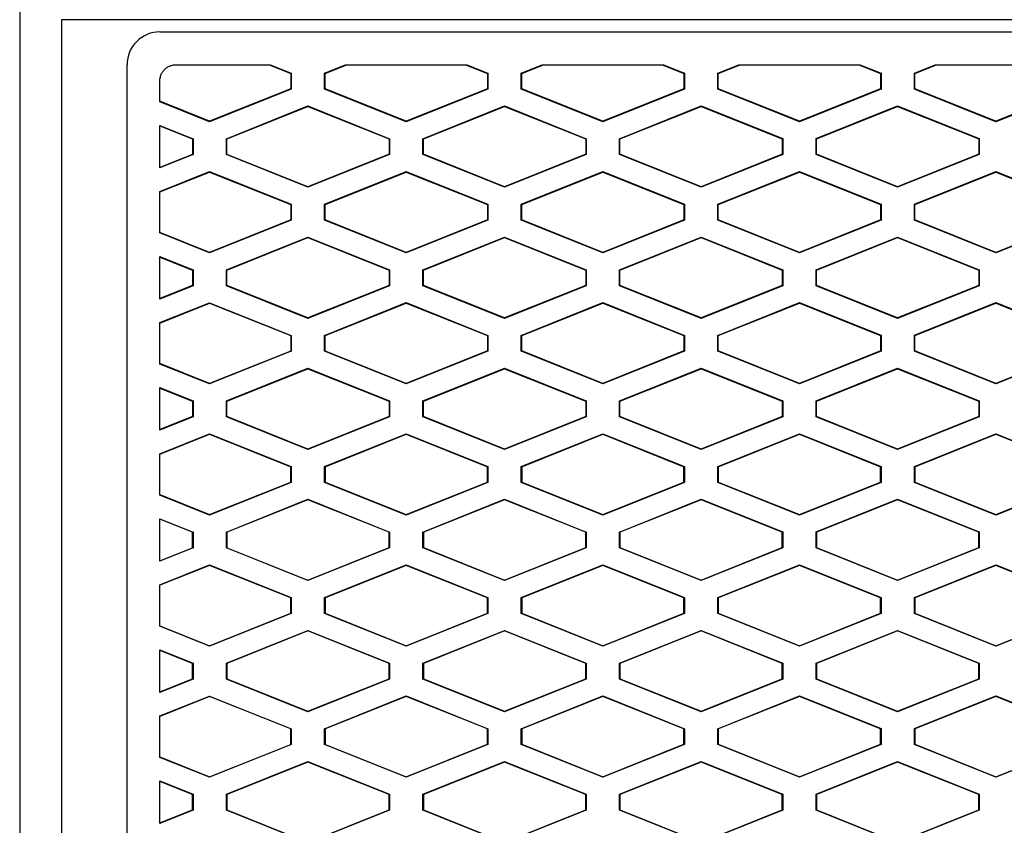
# Model space of a CAD drawing. Header units: millimetres. Extents: x 82 to 1002, y -172 to 1064.
# Tile 103 of 159: x 651 to 666, y 543 to 555. Entities that reach past the tile are written whole.
import ezdxf

# ---------------------------------------------------------------- set-up
doc = ezdxf.new("R2010")
doc.units = ezdxf.units.MM

msp = doc.modelspace()

# ---------------------------------------------------------------- linework, layer by layer
at = {"color": 7, "linetype": 'Continuous', "lineweight": 25}
for p, q in [((679.984, 555.336), (651.462, 555.336)), ((651.462, 555.336), (651.462, 529.695)), ((652.962, 555.15), (678.484, 555.15)), ((652.462, 530.695), (652.462, 554.65)), ((653.212, 554.65), (654.647, 554.65)), ((654.628, 554.65), (654.961, 554.517)), ((654.647, 554.65), (654.968, 554.521)), ((655.477, 554.521), (655.797, 554.65)), ((655.484, 554.517), (655.816, 554.65)), ((655.797, 554.65), (657.647, 554.65)), ((657.628, 554.65), (657.961, 554.517)), ((657.647, 554.65), (657.968, 554.521)), ((658.477, 554.521), (658.797, 554.65)), ((658.484, 554.517), (658.816, 554.65)), ((658.797, 554.65), (660.647, 554.65)), ((660.628, 554.65), (660.961, 554.517)), ((660.647, 554.65), (660.968, 554.521)), ((661.477, 554.521), (661.797, 554.65)), ((661.484, 554.517), (661.816, 554.65)), ((661.797, 554.65), (663.647, 554.65)), ((663.628, 554.65), (663.961, 554.517)), ((663.647, 554.65), (663.968, 554.522)), ((664.477, 554.522), (664.797, 554.65)), ((664.484, 554.517), (664.816, 554.65)), ((664.797, 554.65), (666.647, 554.65)), ((654.968, 554.521), (654.961, 554.517)), ((654.961, 554.517), (654.961, 554.282)), ((654.968, 554.521), (654.968, 554.278)), ((655.477, 554.278), (655.477, 554.521)), ((655.484, 554.517), (655.477, 554.521)), ((655.484, 554.282), (655.484, 554.517)), ((657.968, 554.521), (657.961, 554.517)), ((657.961, 554.517), (657.961, 554.283)), ((657.968, 554.521), (657.968, 554.278)), ((658.477, 554.278), (658.477, 554.521)), ((658.484, 554.517), (658.477, 554.521)), ((658.484, 554.283), (658.484, 554.517)), ((660.968, 554.521), (660.961, 554.517)), ((660.961, 554.517), (660.961, 554.283)), ((660.968, 554.521), (660.968, 554.278)), ((661.477, 554.278), (661.477, 554.521)), ((661.484, 554.517), (661.477, 554.521)), ((661.484, 554.283), (661.484, 554.517)), ((663.968, 554.522), (663.961, 554.517)), ((663.961, 554.517), (663.961, 554.283)), ((663.968, 554.522), (663.968, 554.278)), ((664.477, 554.278), (664.477, 554.522)), ((664.484, 554.517), (664.477, 554.522)), ((664.484, 554.283), (664.484, 554.517)), ((652.962, 554.084), (652.962, 554.4)), ((654.961, 554.282), (653.722, 553.787)), ((654.968, 554.278), (653.722, 553.78)), ((654.961, 554.282), (654.968, 554.278)), ((655.484, 554.282), (655.477, 554.278)), ((656.722, 553.78), (655.477, 554.278)), ((656.722, 553.787), (655.484, 554.282)), ((657.961, 554.283), (656.722, 553.787)), ((657.968, 554.278), (656.722, 553.78)), ((657.961, 554.283), (657.968, 554.278)), ((658.484, 554.283), (658.477, 554.278)), ((659.722, 553.78), (658.477, 554.278)), ((659.722, 553.787), (658.484, 554.283)), ((660.961, 554.283), (659.722, 553.787)), ((660.968, 554.278), (659.722, 553.78)), ((660.961, 554.283), (660.968, 554.278)), ((661.484, 554.283), (661.477, 554.278)), ((662.722, 553.78), (661.477, 554.278)), ((662.722, 553.787), (661.484, 554.283)), ((663.961, 554.283), (662.722, 553.787)), ((663.968, 554.278), (662.722, 553.78)), ((663.961, 554.283), (663.968, 554.278)), ((664.484, 554.283), (664.477, 554.278)), ((665.722, 553.78), (664.477, 554.278)), ((665.722, 553.787), (664.484, 554.283)), ((666.961, 554.283), (665.722, 553.787)), ((666.968, 554.278), (665.722, 553.78)), ((653.722, 553.787), (652.962, 554.091)), ((653.722, 553.78), (652.962, 554.084)), ((653.977, 553.521), (655.222, 554.02)), ((653.984, 553.517), (655.222, 554.012)), ((655.222, 554.02), (656.468, 553.521)), ((655.222, 554.012), (655.222, 554.02)), ((655.222, 554.012), (656.461, 553.517)), ((656.977, 553.521), (658.222, 554.02)), ((656.984, 553.517), (658.222, 554.012)), ((658.222, 554.02), (659.468, 553.521)), ((658.222, 554.012), (658.222, 554.02)), ((658.222, 554.012), (659.461, 553.517)), ((659.977, 553.521), (661.222, 554.02)), ((659.984, 553.517), (661.222, 554.012)), ((661.222, 554.02), (662.468, 553.522)), ((661.222, 554.012), (661.222, 554.02)), ((661.222, 554.012), (662.461, 553.517)), ((662.977, 553.522), (664.222, 554.02)), ((662.984, 553.517), (664.222, 554.012)), ((664.222, 554.02), (665.468, 553.522)), ((664.222, 554.012), (664.222, 554.02)), ((664.222, 554.012), (665.461, 553.517)), ((653.722, 553.787), (653.722, 553.78)), ((656.722, 553.787), (656.722, 553.78)), ((659.722, 553.787), (659.722, 553.78)), ((662.722, 553.787), (662.722, 553.78)), ((665.722, 553.787), (665.722, 553.78)), ((652.962, 553.724), (653.468, 553.521)), ((652.962, 553.075), (652.962, 553.724)), ((652.962, 553.716), (653.461, 553.517)), ((653.468, 553.521), (653.461, 553.517)), ((653.461, 553.517), (653.461, 553.282)), ((653.468, 553.521), (653.468, 553.278)), ((653.977, 553.278), (653.977, 553.521)), ((653.984, 553.517), (653.977, 553.521)), ((653.984, 553.282), (653.984, 553.517)), ((656.461, 553.517), (656.468, 553.521)), ((656.461, 553.517), (656.461, 553.283)), ((656.468, 553.521), (656.468, 553.278)), ((656.977, 553.278), (656.977, 553.521)), ((656.984, 553.517), (656.977, 553.521)), ((656.984, 553.283), (656.984, 553.517)), ((659.461, 553.517), (659.468, 553.521)), ((659.461, 553.517), (659.461, 553.283)), ((659.468, 553.521), (659.468, 553.278)), ((659.977, 553.278), (659.977, 553.521)), ((659.984, 553.517), (659.977, 553.521)), ((659.984, 553.283), (659.984, 553.517)), ((662.461, 553.517), (662.468, 553.522)), ((662.461, 553.517), (662.461, 553.283)), ((662.468, 553.522), (662.468, 553.278)), ((662.977, 553.278), (662.977, 553.522)), ((662.984, 553.517), (662.977, 553.522)), ((662.984, 553.283), (662.984, 553.517)), ((665.461, 553.517), (665.468, 553.522)), ((665.461, 553.517), (665.461, 553.283)), ((665.468, 553.522), (665.468, 553.278)), ((653.461, 553.282), (652.962, 553.083)), ((653.468, 553.278), (652.962, 553.075)), ((653.461, 553.282), (653.468, 553.278)), ((653.984, 553.282), (653.977, 553.278)), ((655.222, 552.78), (653.977, 553.278)), ((655.222, 552.787), (653.984, 553.282)), ((656.461, 553.283), (655.222, 552.787)), ((656.468, 553.278), (655.222, 552.78)), ((656.461, 553.283), (656.468, 553.278)), ((656.984, 553.283), (656.977, 553.278)), ((658.222, 552.78), (656.977, 553.278)), ((658.222, 552.787), (656.984, 553.283)), ((659.461, 553.283), (658.222, 552.787)), ((659.468, 553.278), (658.222, 552.78)), ((659.461, 553.283), (659.468, 553.278)), ((659.984, 553.283), (659.977, 553.278)), ((661.222, 552.78), (659.977, 553.278)), ((661.222, 552.787), (659.984, 553.283)), ((662.461, 553.283), (661.222, 552.787)), ((662.468, 553.278), (661.222, 552.78)), ((662.461, 553.283), (662.468, 553.278)), ((662.984, 553.283), (662.977, 553.278)), ((664.222, 552.78), (662.977, 553.278)), ((664.222, 552.787), (662.984, 553.283)), ((665.461, 553.283), (664.222, 552.787)), ((665.468, 553.278), (664.222, 552.78)), ((665.461, 553.283), (665.468, 553.278)), ((652.962, 552.715), (653.722, 553.019)), ((652.962, 552.708), (653.722, 553.012)), ((653.722, 553.019), (654.968, 552.521)), ((653.722, 553.019), (653.722, 553.012)), ((653.722, 553.012), (654.961, 552.517)), ((655.477, 552.521), (656.722, 553.02)), ((655.484, 552.517), (656.722, 553.012)), ((656.722, 553.02), (657.968, 552.521)), ((656.722, 553.02), (656.722, 553.012)), ((656.722, 553.012), (657.961, 552.517)), ((658.477, 552.521), (659.722, 553.02)), ((658.484, 552.517), (659.722, 553.012)), ((659.722, 553.02), (660.968, 552.521)), ((659.722, 553.02), (659.722, 553.012)), ((659.722, 553.012), (660.961, 552.517)), ((661.477, 552.521), (662.722, 553.02)), ((661.484, 552.517), (662.722, 553.012)), ((662.722, 553.02), (663.968, 552.522)), ((662.722, 553.02), (662.722, 553.012)), ((662.722, 553.012), (663.961, 552.517)), ((664.477, 552.522), (665.722, 553.02)), ((664.484, 552.517), (665.722, 553.012)), ((665.722, 553.02), (666.968, 552.522)), ((665.722, 553.012), (665.722, 553.02)), ((665.722, 553.012), (666.961, 552.517)), ((652.962, 552.084), (652.962, 552.715)), ((655.222, 552.78), (655.222, 552.787)), ((658.222, 552.78), (658.222, 552.787)), ((661.222, 552.78), (661.222, 552.787)), ((664.222, 552.78), (664.222, 552.787)), ((654.961, 552.517), (654.968, 552.521)), ((654.961, 552.517), (654.961, 552.282)), ((654.968, 552.521), (654.968, 552.278)), ((655.477, 552.278), (655.477, 552.521)), ((655.484, 552.517), (655.477, 552.521)), ((655.484, 552.282), (655.484, 552.517)), ((657.961, 552.517), (657.968, 552.521)), ((657.961, 552.517), (657.961, 552.283)), ((657.968, 552.521), (657.968, 552.278)), ((658.477, 552.278), (658.477, 552.521)), ((658.484, 552.517), (658.477, 552.521)), ((658.484, 552.283), (658.484, 552.517)), ((660.961, 552.517), (660.968, 552.521)), ((660.961, 552.517), (660.961, 552.283)), ((660.968, 552.521), (660.968, 552.278)), ((661.477, 552.278), (661.477, 552.521)), ((661.484, 552.517), (661.477, 552.521)), ((661.484, 552.283), (661.484, 552.517)), ((663.961, 552.517), (663.968, 552.522)), ((663.961, 552.517), (663.961, 552.283)), ((663.968, 552.522), (663.968, 552.278)), ((664.477, 552.278), (664.477, 552.522)), ((664.484, 552.517), (664.477, 552.522)), ((664.484, 552.283), (664.484, 552.517)), ((654.961, 552.282), (653.722, 551.787)), ((654.968, 552.278), (653.722, 551.78)), ((654.961, 552.282), (654.968, 552.278)), ((655.484, 552.282), (655.477, 552.278)), ((656.722, 551.78), (655.477, 552.278)), ((656.722, 551.787), (655.484, 552.282)), ((657.961, 552.283), (656.722, 551.787)), ((657.968, 552.278), (656.722, 551.78)), ((657.961, 552.283), (657.968, 552.278)), ((658.484, 552.283), (658.477, 552.278)), ((659.722, 551.78), (658.477, 552.278)), ((659.722, 551.787), (658.484, 552.283)), ((660.961, 552.283), (659.722, 551.787)), ((660.968, 552.278), (659.722, 551.78)), ((660.961, 552.283), (660.968, 552.278)), ((661.484, 552.283), (661.477, 552.278)), ((662.722, 551.78), (661.477, 552.278)), ((662.722, 551.787), (661.484, 552.283)), ((663.961, 552.283), (662.722, 551.787)), ((663.968, 552.278), (662.722, 551.78)), ((663.961, 552.283), (663.968, 552.278)), ((664.484, 552.283), (664.477, 552.278)), ((665.722, 551.78), (664.477, 552.278)), ((665.722, 551.787), (664.484, 552.283)), ((666.961, 552.283), (665.722, 551.787)), ((666.968, 552.278), (665.722, 551.78)), ((653.722, 551.787), (652.962, 552.091)), ((653.722, 551.78), (652.962, 552.084)), ((653.977, 551.521), (655.222, 552.02)), ((653.984, 551.517), (655.222, 552.012)), ((655.222, 552.02), (656.468, 551.521)), ((655.222, 552.012), (655.222, 552.02)), ((655.222, 552.012), (656.461, 551.517)), ((656.977, 551.521), (658.222, 552.02)), ((656.984, 551.517), (658.222, 552.012)), ((658.222, 552.02), (659.468, 551.521)), ((658.222, 552.012), (658.222, 552.02)), ((658.222, 552.012), (659.461, 551.517)), ((659.977, 551.521), (661.222, 552.02)), ((659.984, 551.517), (661.222, 552.012)), ((661.222, 552.02), (662.468, 551.522)), ((661.222, 552.012), (661.222, 552.02)), ((661.222, 552.012), (662.461, 551.517)), ((662.977, 551.522), (664.222, 552.02)), ((662.984, 551.517), (664.222, 552.012)), ((664.222, 552.02), (665.468, 551.522)), ((664.222, 552.012), (664.222, 552.02)), ((664.222, 552.012), (665.461, 551.517)), ((653.722, 551.787), (653.722, 551.78)), ((656.722, 551.787), (656.722, 551.78)), ((659.722, 551.787), (659.722, 551.78)), ((662.722, 551.787), (662.722, 551.78)), ((665.722, 551.787), (665.722, 551.78)), ((652.962, 551.724), (653.468, 551.521)), ((652.962, 551.075), (652.962, 551.724)), ((652.962, 551.716), (653.461, 551.517)), ((653.468, 551.521), (653.461, 551.517)), ((653.461, 551.517), (653.461, 551.282)), ((653.468, 551.521), (653.468, 551.278)), ((653.977, 551.278), (653.977, 551.521)), ((653.984, 551.517), (653.977, 551.521)), ((653.984, 551.282), (653.984, 551.517)), ((656.461, 551.517), (656.468, 551.521)), ((656.461, 551.517), (656.461, 551.283)), ((656.468, 551.521), (656.468, 551.278)), ((656.977, 551.278), (656.977, 551.521)), ((656.984, 551.517), (656.977, 551.521)), ((656.984, 551.283), (656.984, 551.517)), ((659.468, 551.521), (659.461, 551.517)), ((659.461, 551.517), (659.461, 551.283)), ((659.468, 551.521), (659.468, 551.278)), ((659.977, 551.278), (659.977, 551.521)), ((659.984, 551.517), (659.977, 551.521)), ((659.984, 551.283), (659.984, 551.517)), ((662.468, 551.522), (662.461, 551.517)), ((662.461, 551.517), (662.461, 551.283)), ((662.468, 551.522), (662.468, 551.278)), ((662.977, 551.278), (662.977, 551.522)), ((662.984, 551.517), (662.977, 551.522)), ((662.984, 551.283), (662.984, 551.517)), ((665.468, 551.522), (665.461, 551.517)), ((665.461, 551.517), (665.461, 551.283)), ((665.468, 551.522), (665.468, 551.278)), ((653.461, 551.282), (652.962, 551.083)), ((653.468, 551.278), (652.962, 551.075)), ((653.461, 551.282), (653.468, 551.278)), ((653.984, 551.282), (653.977, 551.278)), ((655.222, 550.78), (653.977, 551.278)), ((655.222, 550.787), (653.984, 551.282)), ((656.461, 551.283), (655.222, 550.787)), ((656.468, 551.278), (655.222, 550.78)), ((656.461, 551.283), (656.468, 551.278)), ((656.977, 551.278), (656.984, 551.283)), ((658.222, 550.78), (656.977, 551.278)), ((658.222, 550.787), (656.984, 551.283)), ((659.461, 551.283), (658.222, 550.787)), ((659.468, 551.278), (658.222, 550.78)), ((659.461, 551.283), (659.468, 551.278)), ((659.977, 551.278), (659.984, 551.283)), ((661.222, 550.78), (659.977, 551.278)), ((661.222, 550.787), (659.984, 551.283)), ((662.461, 551.283), (661.222, 550.787)), ((662.468, 551.278), (661.222, 550.78)), ((662.461, 551.283), (662.468, 551.278)), ((662.977, 551.278), (662.984, 551.283)), ((664.222, 550.78), (662.977, 551.278)), ((664.222, 550.787), (662.984, 551.283)), ((665.461, 551.283), (664.222, 550.787)), ((665.468, 551.278), (664.222, 550.78)), ((665.461, 551.283), (665.468, 551.278)), ((652.962, 550.715), (653.722, 551.019)), ((652.962, 550.708), (653.722, 551.012)), ((653.722, 551.019), (654.968, 550.521)), ((653.722, 551.019), (653.722, 551.012)), ((653.722, 551.012), (654.961, 550.517)), ((655.477, 550.521), (656.722, 551.02)), ((655.484, 550.517), (656.722, 551.012)), ((656.722, 551.02), (657.968, 550.521)), ((656.722, 551.02), (656.722, 551.012)), ((656.722, 551.012), (657.961, 550.517)), ((658.477, 550.521), (659.722, 551.02)), ((658.484, 550.517), (659.722, 551.012)), ((659.722, 551.02), (660.968, 550.521)), ((659.722, 551.02), (659.722, 551.012)), ((659.722, 551.012), (660.961, 550.517)), ((661.477, 550.521), (662.722, 551.02)), ((661.484, 550.517), (662.722, 551.012)), ((662.722, 551.02), (663.968, 550.522)), ((662.722, 551.02), (662.722, 551.012)), ((662.722, 551.012), (663.961, 550.517)), ((664.477, 550.522), (665.722, 551.02)), ((664.484, 550.517), (665.722, 551.012)), ((665.722, 551.02), (666.968, 550.522)), ((665.722, 551.012), (665.722, 551.02)), ((665.722, 551.012), (666.961, 550.517)), ((655.222, 550.78), (655.222, 550.787)), ((658.222, 550.787), (658.222, 550.78)), ((661.222, 550.787), (661.222, 550.78)), ((664.222, 550.787), (664.222, 550.78)), ((652.962, 550.084), (652.962, 550.715)), ((654.961, 550.517), (654.968, 550.521)), ((654.961, 550.517), (654.961, 550.282)), ((654.968, 550.521), (654.968, 550.278)), ((655.477, 550.278), (655.477, 550.521)), ((655.484, 550.517), (655.477, 550.521)), ((655.484, 550.282), (655.484, 550.517)), ((657.961, 550.517), (657.968, 550.521)), ((657.961, 550.517), (657.961, 550.283)), ((657.968, 550.521), (657.968, 550.278)), ((658.477, 550.278), (658.477, 550.521)), ((658.484, 550.517), (658.477, 550.521)), ((658.484, 550.283), (658.484, 550.517)), ((660.961, 550.517), (660.968, 550.521)), ((660.961, 550.517), (660.961, 550.283)), ((660.968, 550.521), (660.968, 550.278)), ((661.477, 550.278), (661.477, 550.521)), ((661.484, 550.517), (661.477, 550.521)), ((661.484, 550.283), (661.484, 550.517)), ((663.961, 550.517), (663.968, 550.522)), ((663.961, 550.517), (663.961, 550.283)), ((663.968, 550.522), (663.968, 550.278)), ((664.477, 550.278), (664.477, 550.522)), ((664.484, 550.517), (664.477, 550.522)), ((664.484, 550.283), (664.484, 550.517)), ((654.961, 550.282), (653.722, 549.787)), ((654.961, 550.282), (654.968, 550.278)), ((655.484, 550.282), (655.477, 550.278)), ((656.722, 549.787), (655.484, 550.282)), ((657.961, 550.283), (656.722, 549.787)), ((657.961, 550.283), (657.968, 550.278)), ((658.484, 550.283), (658.477, 550.278)), ((659.722, 549.787), (658.484, 550.283)), ((660.961, 550.283), (659.722, 549.787)), ((660.961, 550.283), (660.968, 550.278)), ((661.484, 550.283), (661.477, 550.278)), ((662.722, 549.787), (661.484, 550.283)), ((663.961, 550.283), (662.722, 549.787)), ((663.961, 550.283), (663.968, 550.278)), ((664.484, 550.283), (664.477, 550.278)), ((665.722, 549.787), (664.484, 550.283)), ((666.961, 550.283), (665.722, 549.787)), ((654.968, 550.278), (653.722, 549.78)), ((656.722, 549.78), (655.477, 550.278)), ((657.968, 550.278), (656.722, 549.78)), ((659.722, 549.78), (658.477, 550.278)), ((660.968, 550.278), (659.722, 549.78)), ((662.722, 549.78), (661.477, 550.278)), ((663.968, 550.278), (662.722, 549.78)), ((665.722, 549.78), (664.477, 550.278)), ((666.968, 550.278), (665.722, 549.78)), ((653.722, 549.787), (652.962, 550.091)), ((653.722, 549.78), (652.962, 550.084)), ((653.977, 549.521), (655.222, 550.02)), ((653.984, 549.517), (655.222, 550.012)), ((655.222, 550.02), (656.468, 549.521)), ((655.222, 550.012), (655.222, 550.02)), ((655.222, 550.012), (656.461, 549.517)), ((656.977, 549.521), (658.222, 550.02)), ((656.984, 549.517), (658.222, 550.012)), ((658.222, 550.02), (659.468, 549.521)), ((658.222, 550.012), (658.222, 550.02)), ((658.222, 550.012), (659.461, 549.517)), ((659.977, 549.521), (661.222, 550.02)), ((659.984, 549.517), (661.222, 550.012)), ((661.222, 550.02), (662.468, 549.522)), ((661.222, 550.012), (661.222, 550.02)), ((661.222, 550.012), (662.461, 549.517)), ((662.977, 549.522), (664.222, 550.02)), ((662.984, 549.517), (664.222, 550.012)), ((664.222, 550.02), (665.468, 549.522)), ((664.222, 550.012), (664.222, 550.02)), ((664.222, 550.012), (665.461, 549.517)), ((652.962, 549.724), (653.468, 549.521)), ((652.962, 549.075), (652.962, 549.724)), ((652.962, 549.716), (653.461, 549.517)), ((653.722, 549.787), (653.722, 549.78)), ((656.722, 549.787), (656.722, 549.78)), ((659.722, 549.787), (659.722, 549.78)), ((662.722, 549.787), (662.722, 549.78)), ((665.722, 549.787), (665.722, 549.78)), ((653.468, 549.521), (653.461, 549.517)), ((653.461, 549.517), (653.461, 549.282)), ((653.468, 549.521), (653.468, 549.278)), ((653.977, 549.278), (653.977, 549.521)), ((653.984, 549.517), (653.977, 549.521)), ((653.984, 549.282), (653.984, 549.517)), ((656.461, 549.517), (656.468, 549.521)), ((656.461, 549.517), (656.461, 549.283)), ((656.468, 549.521), (656.468, 549.278)), ((656.977, 549.278), (656.977, 549.521)), ((656.984, 549.517), (656.977, 549.521)), ((656.984, 549.283), (656.984, 549.517)), ((659.468, 549.521), (659.461, 549.517)), ((659.461, 549.517), (659.461, 549.283)), ((659.468, 549.521), (659.468, 549.278)), ((659.977, 549.278), (659.977, 549.521)), ((659.984, 549.517), (659.977, 549.521)), ((659.984, 549.283), (659.984, 549.517)), ((662.468, 549.522), (662.461, 549.517)), ((662.461, 549.517), (662.461, 549.283)), ((662.468, 549.522), (662.468, 549.278)), ((662.977, 549.278), (662.977, 549.522)), ((662.984, 549.517), (662.977, 549.522)), ((662.984, 549.283), (662.984, 549.517)), ((665.468, 549.522), (665.461, 549.517)), ((665.461, 549.517), (665.461, 549.283)), ((665.468, 549.522), (665.468, 549.278)), ((653.461, 549.282), (652.962, 549.083)), ((653.468, 549.278), (652.962, 549.075)), ((653.461, 549.282), (653.468, 549.278)), ((653.984, 549.282), (653.977, 549.278)), ((655.222, 548.78), (653.977, 549.278)), ((655.222, 548.787), (653.984, 549.282)), ((656.461, 549.283), (655.222, 548.787)), ((656.468, 549.278), (655.222, 548.78)), ((656.461, 549.283), (656.468, 549.278)), ((656.977, 549.278), (656.984, 549.283)), ((658.222, 548.78), (656.977, 549.278)), ((658.222, 548.787), (656.984, 549.283)), ((659.461, 549.283), (658.222, 548.787)), ((659.468, 549.278), (658.222, 548.78)), ((659.461, 549.283), (659.468, 549.278)), ((659.977, 549.278), (659.984, 549.283)), ((661.222, 548.78), (659.977, 549.278)), ((661.222, 548.787), (659.984, 549.283)), ((662.461, 549.283), (661.222, 548.787)), ((662.468, 549.278), (661.222, 548.78)), ((662.461, 549.283), (662.468, 549.278)), ((662.977, 549.278), (662.984, 549.283)), ((664.222, 548.78), (662.977, 549.278)), ((664.222, 548.787), (662.984, 549.283)), ((665.461, 549.283), (664.222, 548.787)), ((665.468, 549.278), (664.222, 548.78)), ((665.461, 549.283), (665.468, 549.278)), ((652.962, 548.715), (653.722, 549.019)), ((652.962, 548.708), (653.722, 549.012)), ((653.722, 549.019), (654.968, 548.521)), ((653.722, 549.019), (653.722, 549.012)), ((653.722, 549.012), (654.961, 548.517)), ((655.477, 548.521), (656.722, 549.02)), ((655.484, 548.517), (656.722, 549.012)), ((656.722, 549.02), (657.968, 548.521)), ((656.722, 549.02), (656.722, 549.012)), ((656.722, 549.012), (657.961, 548.517)), ((658.477, 548.521), (659.722, 549.02)), ((658.484, 548.517), (659.722, 549.012)), ((659.722, 549.02), (660.968, 548.521)), ((659.722, 549.02), (659.722, 549.012)), ((659.722, 549.012), (660.961, 548.517)), ((661.477, 548.521), (662.722, 549.02)), ((661.484, 548.517), (662.722, 549.012)), ((662.722, 549.02), (663.968, 548.522)), ((662.722, 549.02), (662.722, 549.012)), ((662.722, 549.012), (663.961, 548.517)), ((664.477, 548.522), (665.722, 549.02)), ((664.484, 548.517), (665.722, 549.012)), ((665.722, 549.02), (666.968, 548.522)), ((665.722, 549.012), (665.722, 549.02)), ((665.722, 549.012), (666.961, 548.517)), ((655.222, 548.78), (655.222, 548.787)), ((658.222, 548.787), (658.222, 548.78)), ((661.222, 548.787), (661.222, 548.78)), ((664.222, 548.787), (664.222, 548.78)), ((652.962, 548.084), (652.962, 548.715)), ((654.961, 548.517), (654.968, 548.521)), ((654.961, 548.282), (654.961, 548.517)), ((654.968, 548.521), (654.968, 548.278)), ((655.477, 548.278), (655.477, 548.521)), ((655.484, 548.517), (655.477, 548.521)), ((655.484, 548.517), (655.484, 548.282)), ((657.961, 548.517), (657.968, 548.521)), ((657.961, 548.283), (657.961, 548.517)), ((657.968, 548.521), (657.968, 548.278)), ((658.477, 548.278), (658.477, 548.521)), ((658.484, 548.517), (658.477, 548.521)), ((658.484, 548.517), (658.484, 548.283)), ((660.961, 548.517), (660.968, 548.521)), ((660.961, 548.283), (660.961, 548.517)), ((660.968, 548.521), (660.968, 548.278)), ((661.477, 548.278), (661.477, 548.521)), ((661.484, 548.517), (661.477, 548.521)), ((661.484, 548.517), (661.484, 548.283)), ((663.961, 548.517), (663.968, 548.522)), ((663.961, 548.283), (663.961, 548.517)), ((663.968, 548.522), (663.968, 548.278)), ((664.477, 548.278), (664.477, 548.522)), ((664.484, 548.517), (664.477, 548.522)), ((664.484, 548.517), (664.484, 548.283)), ((653.722, 547.787), (654.961, 548.282)), ((654.968, 548.278), (653.722, 547.78)), ((654.961, 548.282), (654.968, 548.278)), ((655.484, 548.282), (655.477, 548.278)), ((656.722, 547.78), (655.477, 548.278)), ((655.484, 548.282), (656.722, 547.787)), ((656.722, 547.787), (657.961, 548.283)), ((657.968, 548.278), (656.722, 547.78)), ((657.961, 548.283), (657.968, 548.278)), ((658.484, 548.283), (658.477, 548.278)), ((659.722, 547.78), (658.477, 548.278)), ((658.484, 548.283), (659.722, 547.787)), ((659.722, 547.787), (660.961, 548.283)), ((660.968, 548.278), (659.722, 547.78)), ((660.961, 548.283), (660.968, 548.278)), ((661.484, 548.283), (661.477, 548.278)), ((662.722, 547.78), (661.477, 548.278)), ((661.484, 548.283), (662.722, 547.787)), ((662.722, 547.787), (663.961, 548.283)), ((663.968, 548.278), (662.722, 547.78)), ((663.961, 548.283), (663.968, 548.278)), ((664.484, 548.283), (664.477, 548.278)), ((665.722, 547.78), (664.477, 548.278)), ((664.484, 548.283), (665.722, 547.787)), ((665.722, 547.787), (666.961, 548.283)), ((666.968, 548.278), (665.722, 547.78)), ((652.962, 548.091), (653.722, 547.787)), ((653.722, 547.78), (652.962, 548.084)), ((653.977, 547.521), (655.222, 548.02)), ((655.222, 548.012), (653.984, 547.517)), ((655.222, 548.02), (656.468, 547.521)), ((655.222, 548.012), (655.222, 548.02)), ((656.461, 547.517), (655.222, 548.012)), ((656.977, 547.521), (658.222, 548.02)), ((658.222, 548.012), (656.984, 547.517)), ((658.222, 548.02), (659.468, 547.521)), ((658.222, 548.012), (658.222, 548.02)), ((659.461, 547.517), (658.222, 548.012)), ((659.977, 547.521), (661.222, 548.02)), ((661.222, 548.012), (659.984, 547.517)), ((661.222, 548.02), (662.468, 547.522)), ((661.222, 548.012), (661.222, 548.02)), ((662.461, 547.517), (661.222, 548.012)), ((662.977, 547.522), (664.222, 548.02)), ((664.222, 548.012), (662.984, 547.517)), ((664.222, 548.02), (665.468, 547.522)), ((664.222, 548.012), (664.222, 548.02)), ((665.461, 547.517), (664.222, 548.012)), ((653.722, 547.787), (653.722, 547.78)), ((656.722, 547.787), (656.722, 547.78)), ((659.722, 547.787), (659.722, 547.78)), ((662.722, 547.787), (662.722, 547.78)), ((665.722, 547.787), (665.722, 547.78)), ((652.962, 547.724), (653.468, 547.521)), ((652.962, 547.075), (652.962, 547.724)), ((653.461, 547.517), (652.962, 547.716)), ((653.468, 547.521), (653.461, 547.517)), ((653.461, 547.282), (653.461, 547.517)), ((653.468, 547.521), (653.468, 547.278)), ((653.977, 547.278), (653.977, 547.521)), ((653.984, 547.517), (653.977, 547.521)), ((653.984, 547.517), (653.984, 547.282)), ((656.461, 547.517), (656.468, 547.521)), ((656.461, 547.283), (656.461, 547.517)), ((656.468, 547.521), (656.468, 547.278)), ((656.977, 547.278), (656.977, 547.521)), ((656.984, 547.517), (656.977, 547.521)), ((656.984, 547.517), (656.984, 547.283)), ((659.468, 547.521), (659.461, 547.517)), ((659.461, 547.283), (659.461, 547.517)), ((659.468, 547.521), (659.468, 547.278)), ((659.977, 547.278), (659.977, 547.521)), ((659.984, 547.517), (659.977, 547.521)), ((659.984, 547.517), (659.984, 547.283)), ((662.468, 547.522), (662.461, 547.517)), ((662.461, 547.283), (662.461, 547.517)), ((662.468, 547.522), (662.468, 547.278)), ((662.977, 547.278), (662.977, 547.522)), ((662.984, 547.517), (662.977, 547.522)), ((662.984, 547.517), (662.984, 547.283)), ((665.468, 547.522), (665.461, 547.517)), ((665.461, 547.283), (665.461, 547.517)), ((665.468, 547.522), (665.468, 547.278)), ((652.962, 547.083), (653.461, 547.282)), ((653.468, 547.278), (652.962, 547.075)), ((653.461, 547.282), (653.468, 547.278)), ((653.984, 547.282), (653.977, 547.278)), ((655.222, 546.78), (653.977, 547.278)), ((653.984, 547.282), (655.222, 546.787)), ((655.222, 546.787), (656.461, 547.283)), ((656.468, 547.278), (655.222, 546.78)), ((656.461, 547.283), (656.468, 547.278)), ((656.977, 547.278), (656.984, 547.283)), ((658.222, 546.78), (656.977, 547.278)), ((656.984, 547.283), (658.222, 546.787)), ((658.222, 546.787), (659.461, 547.283)), ((659.468, 547.278), (658.222, 546.78)), ((659.461, 547.283), (659.468, 547.278)), ((659.977, 547.278), (659.984, 547.283)), ((661.222, 546.78), (659.977, 547.278)), ((659.984, 547.283), (661.222, 546.787)), ((661.222, 546.787), (662.461, 547.283)), ((662.468, 547.278), (661.222, 546.78)), ((662.461, 547.283), (662.468, 547.278)), ((662.977, 547.278), (662.984, 547.283)), ((664.222, 546.78), (662.977, 547.278)), ((662.984, 547.283), (664.222, 546.787)), ((664.222, 546.787), (665.461, 547.283)), ((665.468, 547.278), (664.222, 546.78)), ((665.461, 547.283), (665.468, 547.278)), ((652.962, 546.715), (653.722, 547.019)), ((653.722, 547.012), (652.962, 546.708)), ((653.722, 547.019), (654.968, 546.521)), ((653.722, 547.019), (653.722, 547.012)), ((654.961, 546.517), (653.722, 547.012)), ((655.477, 546.521), (656.722, 547.02)), ((656.722, 547.012), (655.484, 546.517)), ((656.722, 547.02), (657.968, 546.521)), ((656.722, 547.02), (656.722, 547.012)), ((657.961, 546.517), (656.722, 547.012)), ((658.477, 546.521), (659.722, 547.02)), ((659.722, 547.012), (658.484, 546.517)), ((659.722, 547.02), (660.968, 546.521)), ((659.722, 547.02), (659.722, 547.012)), ((660.961, 546.517), (659.722, 547.012)), ((661.477, 546.521), (662.722, 547.02)), ((662.722, 547.012), (661.484, 546.517)), ((662.722, 547.02), (663.968, 546.522)), ((662.722, 547.02), (662.722, 547.012)), ((663.961, 546.517), (662.722, 547.012)), ((664.477, 546.522), (665.722, 547.02)), ((665.722, 547.012), (664.484, 546.517)), ((665.722, 547.02), (666.968, 546.522)), ((665.722, 547.012), (665.722, 547.02)), ((666.961, 546.517), (665.722, 547.012)), ((652.962, 546.084), (652.962, 546.715)), ((655.222, 546.78), (655.222, 546.787)), ((658.222, 546.787), (658.222, 546.78)), ((661.222, 546.787), (661.222, 546.78)), ((664.222, 546.787), (664.222, 546.78)), ((654.961, 546.517), (654.968, 546.521)), ((654.961, 546.282), (654.961, 546.517)), ((654.968, 546.521), (654.968, 546.278)), ((655.477, 546.278), (655.477, 546.521)), ((655.484, 546.517), (655.477, 546.521)), ((655.484, 546.517), (655.484, 546.282)), ((657.961, 546.517), (657.968, 546.521)), ((657.961, 546.283), (657.961, 546.517)), ((657.968, 546.521), (657.968, 546.278)), ((658.477, 546.278), (658.477, 546.521)), ((658.484, 546.517), (658.477, 546.521)), ((658.484, 546.517), (658.484, 546.283)), ((660.961, 546.517), (660.968, 546.521)), ((660.961, 546.283), (660.961, 546.517)), ((660.968, 546.521), (660.968, 546.278)), ((661.477, 546.278), (661.477, 546.521)), ((661.484, 546.517), (661.477, 546.521)), ((661.484, 546.517), (661.484, 546.283)), ((663.961, 546.517), (663.968, 546.522)), ((663.961, 546.283), (663.961, 546.517)), ((663.968, 546.522), (663.968, 546.278)), ((664.477, 546.278), (664.477, 546.522)), ((664.484, 546.517), (664.477, 546.522)), ((664.484, 546.517), (664.484, 546.283)), ((653.722, 545.787), (654.961, 546.282)), ((654.968, 546.278), (653.722, 545.78)), ((654.961, 546.282), (654.968, 546.278)), ((655.484, 546.282), (655.477, 546.278)), ((656.722, 545.78), (655.477, 546.278)), ((655.484, 546.282), (656.722, 545.787)), ((656.722, 545.787), (657.961, 546.283)), ((657.968, 546.278), (656.722, 545.78)), ((657.961, 546.283), (657.968, 546.278)), ((658.484, 546.283), (658.477, 546.278)), ((659.722, 545.78), (658.477, 546.278)), ((658.484, 546.283), (659.722, 545.787)), ((659.722, 545.787), (660.961, 546.283)), ((660.968, 546.278), (659.722, 545.78)), ((660.961, 546.283), (660.968, 546.278)), ((661.484, 546.283), (661.477, 546.278)), ((662.722, 545.78), (661.477, 546.278)), ((661.484, 546.283), (662.722, 545.787)), ((662.722, 545.787), (663.961, 546.283)), ((663.968, 546.278), (662.722, 545.78)), ((663.961, 546.283), (663.968, 546.278)), ((664.484, 546.283), (664.477, 546.278)), ((665.722, 545.78), (664.477, 546.278)), ((664.484, 546.283), (665.722, 545.787)), ((665.722, 545.787), (666.961, 546.283)), ((666.968, 546.278), (665.722, 545.78)), ((652.962, 546.091), (653.722, 545.787)), ((653.722, 545.78), (652.962, 546.084)), ((653.977, 545.521), (655.222, 546.02)), ((655.222, 546.012), (653.984, 545.517)), ((655.222, 546.02), (656.468, 545.521)), ((655.222, 546.012), (655.222, 546.02)), ((656.461, 545.517), (655.222, 546.012)), ((656.977, 545.521), (658.222, 546.02)), ((658.222, 546.012), (656.984, 545.517)), ((658.222, 546.02), (659.468, 545.521)), ((658.222, 546.012), (658.222, 546.02)), ((659.461, 545.517), (658.222, 546.012)), ((659.977, 545.521), (661.222, 546.02)), ((661.222, 546.012), (659.984, 545.517)), ((661.222, 546.02), (662.468, 545.522)), ((661.222, 546.012), (661.222, 546.02)), ((662.461, 545.517), (661.222, 546.012)), ((662.977, 545.522), (664.222, 546.02)), ((664.222, 546.012), (662.984, 545.517)), ((664.222, 546.02), (665.468, 545.522)), ((664.222, 546.012), (664.222, 546.02)), ((665.461, 545.517), (664.222, 546.012)), ((653.722, 545.787), (653.722, 545.78)), ((656.722, 545.787), (656.722, 545.78)), ((659.722, 545.787), (659.722, 545.78)), ((662.722, 545.787), (662.722, 545.78)), ((665.722, 545.787), (665.722, 545.78)), ((652.962, 545.724), (653.468, 545.521)), ((652.962, 545.075), (652.962, 545.724)), ((653.461, 545.517), (652.962, 545.716)), ((653.468, 545.521), (653.461, 545.517)), ((653.461, 545.282), (653.461, 545.517)), ((653.468, 545.521), (653.468, 545.278)), ((653.977, 545.278), (653.977, 545.521)), ((653.984, 545.517), (653.977, 545.521)), ((653.984, 545.517), (653.984, 545.282)), ((656.461, 545.517), (656.468, 545.521)), ((656.461, 545.283), (656.461, 545.517)), ((656.468, 545.521), (656.468, 545.278)), ((656.977, 545.278), (656.977, 545.521)), ((656.984, 545.517), (656.977, 545.521)), ((656.984, 545.517), (656.984, 545.283)), ((659.468, 545.521), (659.461, 545.517)), ((659.461, 545.283), (659.461, 545.517)), ((659.468, 545.521), (659.468, 545.278)), ((659.977, 545.278), (659.977, 545.521)), ((659.984, 545.517), (659.977, 545.521)), ((659.984, 545.517), (659.984, 545.283)), ((662.468, 545.522), (662.461, 545.517)), ((662.461, 545.283), (662.461, 545.517)), ((662.468, 545.522), (662.468, 545.278)), ((662.977, 545.278), (662.977, 545.522)), ((662.984, 545.517), (662.977, 545.522)), ((662.984, 545.517), (662.984, 545.283)), ((665.468, 545.522), (665.461, 545.517)), ((665.461, 545.283), (665.461, 545.517)), ((665.468, 545.522), (665.468, 545.278)), ((652.962, 545.083), (653.461, 545.282)), ((653.468, 545.278), (652.962, 545.075)), ((653.461, 545.282), (653.468, 545.278)), ((653.984, 545.282), (653.977, 545.278)), ((655.222, 544.78), (653.977, 545.278)), ((653.984, 545.282), (655.222, 544.787)), ((655.222, 544.787), (656.461, 545.283)), ((656.468, 545.278), (655.222, 544.78)), ((656.461, 545.283), (656.468, 545.278)), ((656.977, 545.278), (656.984, 545.283)), ((658.222, 544.78), (656.977, 545.278)), ((656.984, 545.283), (658.222, 544.787)), ((658.222, 544.787), (659.461, 545.283)), ((659.468, 545.278), (658.222, 544.78)), ((659.461, 545.283), (659.468, 545.278)), ((659.977, 545.278), (659.984, 545.283)), ((661.222, 544.78), (659.977, 545.278)), ((659.984, 545.283), (661.222, 544.787)), ((661.222, 544.787), (662.461, 545.283)), ((662.468, 545.278), (661.222, 544.78)), ((662.461, 545.283), (662.468, 545.278)), ((662.977, 545.278), (662.984, 545.283)), ((664.222, 544.78), (662.977, 545.278)), ((662.984, 545.283), (664.222, 544.787)), ((664.222, 544.787), (665.461, 545.283)), ((665.468, 545.278), (664.222, 544.78)), ((665.461, 545.283), (665.468, 545.278)), ((652.962, 544.715), (653.722, 545.019)), ((653.722, 545.012), (652.962, 544.708)), ((653.722, 545.019), (654.968, 544.521)), ((653.722, 545.019), (653.722, 545.012)), ((654.961, 544.517), (653.722, 545.012)), ((655.477, 544.521), (656.722, 545.02)), ((656.722, 545.012), (655.484, 544.517)), ((656.722, 545.02), (657.968, 544.521)), ((656.722, 545.02), (656.722, 545.012)), ((657.961, 544.517), (656.722, 545.012)), ((658.477, 544.521), (659.722, 545.02)), ((659.722, 545.012), (658.484, 544.517)), ((659.722, 545.02), (660.968, 544.521)), ((659.722, 545.02), (659.722, 545.012)), ((660.961, 544.517), (659.722, 545.012)), ((661.477, 544.521), (662.722, 545.02)), ((662.722, 545.012), (661.484, 544.517)), ((662.722, 545.02), (663.968, 544.522)), ((662.722, 545.02), (662.722, 545.012)), ((663.961, 544.517), (662.722, 545.012)), ((664.477, 544.522), (665.722, 545.02)), ((665.722, 545.012), (664.484, 544.517)), ((665.722, 545.02), (666.968, 544.522)), ((665.722, 545.012), (665.722, 545.02)), ((666.961, 544.517), (665.722, 545.012)), ((655.222, 544.78), (655.222, 544.787)), ((658.222, 544.787), (658.222, 544.78)), ((661.222, 544.787), (661.222, 544.78)), ((664.222, 544.787), (664.222, 544.78)), ((652.962, 544.084), (652.962, 544.715)), ((654.961, 544.517), (654.968, 544.521)), ((654.961, 544.282), (654.961, 544.517)), ((654.968, 544.521), (654.968, 544.278)), ((655.477, 544.278), (655.477, 544.521)), ((655.484, 544.517), (655.477, 544.521)), ((655.484, 544.517), (655.484, 544.282)), ((657.961, 544.517), (657.968, 544.521)), ((657.961, 544.283), (657.961, 544.517)), ((657.968, 544.521), (657.968, 544.278)), ((658.477, 544.278), (658.477, 544.521)), ((658.484, 544.517), (658.477, 544.521)), ((658.484, 544.517), (658.484, 544.283)), ((660.961, 544.517), (660.968, 544.521)), ((660.961, 544.283), (660.961, 544.517)), ((660.968, 544.521), (660.968, 544.278)), ((661.477, 544.278), (661.477, 544.521)), ((661.484, 544.517), (661.477, 544.521)), ((661.484, 544.517), (661.484, 544.283)), ((663.961, 544.517), (663.968, 544.522)), ((663.961, 544.283), (663.961, 544.517)), ((663.968, 544.522), (663.968, 544.278)), ((664.477, 544.278), (664.477, 544.522)), ((664.484, 544.517), (664.477, 544.522)), ((664.484, 544.517), (664.484, 544.283)), ((653.722, 543.787), (654.961, 544.282)), ((654.968, 544.278), (653.722, 543.78)), ((654.961, 544.282), (654.968, 544.278)), ((655.484, 544.282), (655.477, 544.278)), ((656.722, 543.78), (655.477, 544.278)), ((655.484, 544.282), (656.722, 543.787)), ((656.722, 543.787), (657.961, 544.283)), ((657.968, 544.278), (656.722, 543.78)), ((657.961, 544.283), (657.968, 544.278)), ((658.484, 544.283), (658.477, 544.278)), ((659.722, 543.78), (658.477, 544.278)), ((658.484, 544.283), (659.722, 543.787)), ((659.722, 543.787), (660.961, 544.283)), ((660.968, 544.278), (659.722, 543.78)), ((660.961, 544.283), (660.968, 544.278)), ((661.484, 544.283), (661.477, 544.278)), ((662.722, 543.78), (661.477, 544.278)), ((661.484, 544.283), (662.722, 543.787)), ((662.722, 543.787), (663.961, 544.283)), ((663.968, 544.278), (662.722, 543.78)), ((663.961, 544.283), (663.968, 544.278)), ((664.484, 544.283), (664.477, 544.278)), ((665.722, 543.78), (664.477, 544.278)), ((664.484, 544.283), (665.722, 543.787)), ((665.722, 543.787), (666.961, 544.283)), ((666.968, 544.278), (665.722, 543.78)), ((652.962, 544.091), (653.722, 543.787)), ((653.722, 543.78), (652.962, 544.084)), ((653.977, 543.521), (655.222, 544.02)), ((655.222, 544.012), (653.984, 543.517)), ((655.222, 544.02), (656.468, 543.521)), ((655.222, 544.012), (655.222, 544.02)), ((656.461, 543.517), (655.222, 544.012)), ((656.977, 543.521), (658.222, 544.02)), ((658.222, 544.012), (656.984, 543.517)), ((658.222, 544.02), (659.468, 543.521)), ((658.222, 544.012), (658.222, 544.02)), ((659.461, 543.517), (658.222, 544.012)), ((659.977, 543.521), (661.222, 544.02)), ((661.222, 544.012), (659.984, 543.517)), ((661.222, 544.02), (662.468, 543.522)), ((661.222, 544.012), (661.222, 544.02)), ((662.461, 543.517), (661.222, 544.012)), ((662.977, 543.522), (664.222, 544.02)), ((664.222, 544.012), (662.984, 543.517)), ((664.222, 544.02), (665.468, 543.522)), ((664.222, 544.012), (664.222, 544.02)), ((665.461, 543.517), (664.222, 544.012)), ((652.962, 543.724), (653.468, 543.521)), ((652.962, 543.075), (652.962, 543.724)), ((653.461, 543.517), (652.962, 543.716)), ((653.722, 543.787), (653.722, 543.78)), ((656.722, 543.787), (656.722, 543.78)), ((659.722, 543.787), (659.722, 543.78)), ((662.722, 543.787), (662.722, 543.78)), ((665.722, 543.787), (665.722, 543.78)), ((653.468, 543.521), (653.461, 543.517)), ((653.468, 543.521), (653.468, 543.278)), ((653.977, 543.278), (653.977, 543.521)), ((653.984, 543.517), (653.977, 543.521)), ((656.461, 543.517), (656.468, 543.521)), ((656.468, 543.521), (656.468, 543.278)), ((656.977, 543.278), (656.977, 543.521)), ((656.984, 543.517), (656.977, 543.521)), ((659.468, 543.521), (659.461, 543.517)), ((659.468, 543.521), (659.468, 543.278)), ((659.977, 543.278), (659.977, 543.521)), ((659.984, 543.517), (659.977, 543.521)), ((662.468, 543.522), (662.461, 543.517)), ((662.468, 543.522), (662.468, 543.278)), ((662.977, 543.278), (662.977, 543.522)), ((662.984, 543.517), (662.977, 543.522)), ((665.468, 543.522), (665.461, 543.517)), ((665.468, 543.522), (665.468, 543.278)), ((653.461, 543.282), (653.461, 543.517)), ((653.984, 543.517), (653.984, 543.282)), ((656.461, 543.283), (656.461, 543.517)), ((656.984, 543.517), (656.984, 543.283)), ((659.461, 543.283), (659.461, 543.517)), ((659.984, 543.517), (659.984, 543.283)), ((662.461, 543.283), (662.461, 543.517)), ((662.984, 543.517), (662.984, 543.283)), ((665.461, 543.283), (665.461, 543.517)), ((652.962, 543.083), (653.461, 543.282)), ((653.468, 543.278), (652.962, 543.075)), ((653.461, 543.282), (653.468, 543.278)), ((653.984, 543.282), (653.977, 543.278)), ((655.222, 542.78), (653.977, 543.278)), ((653.984, 543.282), (655.222, 542.787)), ((655.222, 542.787), (656.461, 543.283)), ((656.468, 543.278), (655.222, 542.78)), ((656.461, 543.283), (656.468, 543.278)), ((656.977, 543.278), (656.984, 543.283)), ((658.222, 542.78), (656.977, 543.278)), ((656.984, 543.283), (658.222, 542.787)), ((658.222, 542.787), (659.461, 543.283)), ((659.468, 543.278), (658.222, 542.78)), ((659.461, 543.283), (659.468, 543.278)), ((659.977, 543.278), (659.984, 543.283)), ((661.222, 542.78), (659.977, 543.278)), ((659.984, 543.283), (661.222, 542.787)), ((661.222, 542.787), (662.461, 543.283)), ((662.468, 543.278), (661.222, 542.78)), ((662.461, 543.283), (662.468, 543.278)), ((662.977, 543.278), (662.984, 543.283)), ((664.222, 542.78), (662.977, 543.278)), ((662.984, 543.283), (664.222, 542.787)), ((664.222, 542.787), (665.461, 543.283)), ((665.468, 543.278), (664.222, 542.78)), ((665.461, 543.283), (665.468, 543.278))]:
    msp.add_line(p, q, dxfattribs=at)
msp.add_arc((652.962, 554.65), 0.5, 90.0008, 180.0008, dxfattribs=at)
for points, knots in [([(650.823, 556.175), (650.823, 551.776), (650.823, 547.369), (650.823, 538.54), (650.823, 534.12), (650.823, 529.695)], [0, 0, 0, 0, 0.5, 0.5, 1, 1, 1, 1]), ([(652.962, 554.4), (652.962, 554.41), (652.963, 554.431), (652.969, 554.462), (652.98, 554.497), (653.001, 554.537), (653.033, 554.577), (653.073, 554.61), (653.117, 554.633), (653.164, 554.647), (653.196, 554.649), (653.212, 554.65)], [0, 0, 0, 0, 0.078945, 0.158572, 0.240103, 0.366992, 0.500035, 0.626644, 0.759972, 0.878318, 1, 1, 1, 1])]:
    msp.add_open_spline(points, degree=3, knots=knots, dxfattribs=at)

doc.saveas('drawing.dxf')
